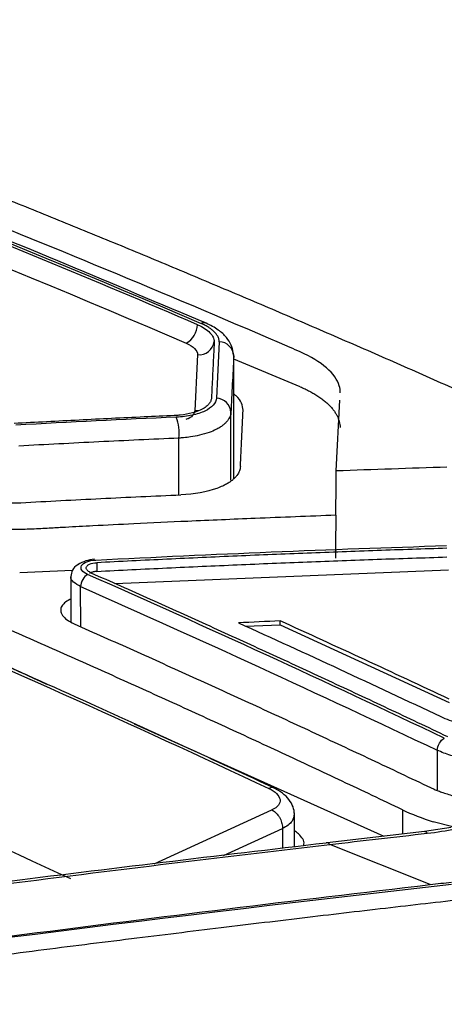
# Model space of a CAD drawing. Header units: millimetres. Extents: x -0.39 to 0.76, y -0.29 to 0.59.
# Tile 84 of 137: x 0.675 to 0.6859, y -0.0672 to -0.042. Entities that reach past the tile are written whole.
import ezdxf

# ---------------------------------------------------------------- set-up
doc = ezdxf.new("R2010")
doc.units = ezdxf.units.MM

msp = doc.modelspace()

# ---------------------------------------------------------------- linework, layer by layer
at = {"color": 7, "linetype": 'Continuous', "lineweight": 25}
for p, q in [((0.680486, -0.050483), (0.680508, -0.050578)), ((0.68051, -0.053706), (0.680508, -0.050541)), ((0.682212, -0.051365), (0.680508, -0.050656)), ((0.683137, -0.053522), (0.683226, -0.051712)), ((0.676995, -0.055873), (0.676995, -0.056096)), ((0.675021, -0.056123), (0.676378, -0.056062)), ((0.676328, -0.05622), (0.676329, -0.05739)), ((0.68081, -0.057498), (0.681697, -0.057466)), ((0.681697, -0.057466), (0.681697, -0.057363)), ((0.681697, -0.057466), (0.686029, -0.059452)), ((0.677955, -0.059998), (0.684356, -0.06288)), ((0.682067, -0.063153), (0.682066, -0.062279)), ((0.686128, -0.062639), (0.685621, -0.062508)), ((0.685398, -0.062761), (0.682899, -0.063048)), ((0.686078, -0.062655), (0.685398, -0.062761)), ((0.685543, -0.064119), (0.682969, -0.063092))]:
    msp.add_line(p, q, dxfattribs=at)
at = {"color": 9, "linetype": 'Continuous', "lineweight": 25}
for p, q in [((0.680509, -0.053707), (0.680508, -0.050578)), ((0.680437, -0.053758), (0.680436, -0.052021)), ((0.679105, -0.054135), (0.679104, -0.052681)), ((0.686012, -0.056061), (0.677463, -0.056413)), ((0.676585, -0.057517), (0.676584, -0.056483)), ((0.685723, -0.060678), (0.685723, -0.061694)), ((0.678468, -0.06359), (0.681487, -0.062208)), ((0.684831, -0.062201), (0.684831, -0.062826)), ((0.680248, -0.063374), (0.681757, -0.062684)), ((0.681757, -0.062684), (0.681757, -0.063191))]:
    msp.add_line(p, q, dxfattribs=at)
at = {"color": 9, "linetype": 'Continuous', "lineweight": 25, "flags": 128}
for points in [[(0.67961, -0.05198), (0.679588, -0.051983), (0.67951, -0.051984)], [(0.682969, -0.063092), (0.682938, -0.063061), (0.682907, -0.063048), (0.682878, -0.063054), (0.682876, -0.063055)]]:
    msp.add_lwpolyline(points, dxfattribs=at)
at = {"color": 7, "linetype": 'Continuous', "lineweight": 25}
for centre, radius, start, end in [((0.679001, -0.049745), 0.0005814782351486, 300.07756, 356.86525), ((0.679626, -0.05016), 0.0003850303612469, 263.353599, 352.496714), ((0.680124, -0.050596), 0.0003837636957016, 2.703761, 88.302132), ((0.680054, -0.05204), 0.0003832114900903, 2.805933, 88.366533), ((0.677945, -0.052556), 0.0011658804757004, 353.80228, 20.670382)]:
    msp.add_arc(centre, radius, start, end, dxfattribs=at)
at = {"color": 9, "linetype": 'Continuous', "lineweight": 25}
for centre, radius, start, end in [((0.679745, -0.049883), 0.0001556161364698, 59.785295, 116.872492), ((0.685394, -0.062846), 8.51034575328e-05, 28.969005, 87.160322)]:
    msp.add_arc(centre, radius, start, end, dxfattribs=at)
at = {"color": 7, "linetype": 'Continuous', "lineweight": 25}
for points, knots in [([(0.6779786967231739, -0.0271211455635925), (0.6792641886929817, -0.0274907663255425), (0.6818354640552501, -0.028230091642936), (0.6859209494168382, -0.0294955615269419), (0.6902333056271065, -0.0309075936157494), (0.6947743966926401, -0.0324886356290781), (0.6993234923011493, -0.0341644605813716), (0.7037799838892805, -0.0358967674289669), (0.7081408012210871, -0.0376773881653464), (0.7124044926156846, -0.0394993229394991), (0.7166699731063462, -0.0414018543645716), (0.7209362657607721, -0.0433887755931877), (0.7248366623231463, -0.0452680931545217), (0.7273123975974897, -0.0465249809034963), (0.7283675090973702, -0.047060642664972)], [0, 0, 0, 0, 0.0770247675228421, 0.1540669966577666, 0.2442130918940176, 0.3343871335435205, 0.4246452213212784, 0.5149313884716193, 0.5993433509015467, 0.6837553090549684, 0.7681902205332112, 0.8526941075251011, 0.9372210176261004, 1, 1, 1, 1]), ([(0.6822120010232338, -0.0504719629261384), (0.6821288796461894, -0.0504343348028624), (0.6820416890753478, -0.0503981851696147), (0.6760545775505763, -0.0478094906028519), (0.6701479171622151, -0.0454538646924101), (0.6641610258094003, -0.0432672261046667), (0.6640776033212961, -0.043235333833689), (0.6639906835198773, -0.0432051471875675)], [7.409073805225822, 7.409073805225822, 7.409073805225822, 7.409073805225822, 7.751773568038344, 7.751773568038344, 31.50038256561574, 31.50038256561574, 31.84308809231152, 31.84308809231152, 31.84308809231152, 31.84308809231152]), ([(0.6795812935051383, -0.0497769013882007), (0.6769312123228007, -0.0486408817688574), (0.6716286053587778, -0.0464469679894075), (0.6663260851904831, -0.0444114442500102), (0.6636753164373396, -0.0434334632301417)], [0.3991170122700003, 0.3991170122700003, 0.3991170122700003, 0.3991170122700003, 1.5308929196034, 2.662999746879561, 2.662999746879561, 2.662999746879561, 2.662999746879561]), ([(0.6798234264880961, -0.0497485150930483), (0.6774221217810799, -0.0487351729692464), (0.6721151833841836, -0.0464956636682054), (0.66680808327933, -0.044494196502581), (0.6639023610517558, -0.0433983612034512)], [0, 0, 0, 0, 0.4524839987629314, 0.9999999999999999, 0.9999999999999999, 0.9999999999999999, 0.9999999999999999]), ([(0.6831257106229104, -0.0546580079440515), (0.6824361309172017, -0.0546842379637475), (0.6811708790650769, -0.0547323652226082), (0.6794431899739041, -0.0548076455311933), (0.6780569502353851, -0.0548724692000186), (0.6770124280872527, -0.0549246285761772), (0.6763092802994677, -0.0549609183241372), (0.6758092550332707, -0.0549887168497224), (0.6754206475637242, -0.0550099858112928), (0.6750419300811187, -0.0550230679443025), (0.6747102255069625, -0.0550277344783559), (0.6744079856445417, -0.0550243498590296), (0.6741215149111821, -0.0550129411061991), (0.673838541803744, -0.0549927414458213), (0.6735463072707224, -0.0549622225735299), (0.6731556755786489, -0.0549082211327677), (0.6726964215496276, -0.0548265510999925), (0.6721867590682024, -0.0546970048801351), (0.6716767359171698, -0.0545254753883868), (0.6713165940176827, -0.054376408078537), (0.6710312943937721, -0.0542550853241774), (0.6708107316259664, -0.0541617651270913), (0.6704505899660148, -0.0540095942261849), (0.669950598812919, -0.0537992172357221), (0.6693108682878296, -0.053531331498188), (0.6685313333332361, -0.0532069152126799), (0.667611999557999, -0.0528271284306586), (0.6665528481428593, -0.0523933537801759), (0.6653538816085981, -0.0519071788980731), (0.6640150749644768, -0.0513704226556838), (0.6625365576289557, -0.050785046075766), (0.6609178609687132, -0.0501535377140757), (0.6591611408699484, -0.0494772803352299), (0.6577049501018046, -0.0489312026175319), (0.6566926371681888, -0.0485475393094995), (0.6562107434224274, -0.0483195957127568), (0.6558877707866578, -0.048096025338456), (0.6556435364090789, -0.0478577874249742), (0.655495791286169, -0.0476062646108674), (0.6554428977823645, -0.0473395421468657), (0.6554787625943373, -0.0471152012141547), (0.6555403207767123, -0.0469007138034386), (0.6556026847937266, -0.0466681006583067), (0.6556963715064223, -0.0463291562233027), (0.6558187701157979, -0.0458851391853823), (0.6559709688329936, -0.0453381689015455), (0.6561525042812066, -0.0446900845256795), (0.6562832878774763, -0.0442289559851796), (0.6563535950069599, -0.0439810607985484)], [0, 0, 0, 0, 0.0488487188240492, 0.0896284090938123, 0.1223426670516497, 0.1469941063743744, 0.1635845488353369, 0.1721151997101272, 0.1824418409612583, 0.1911010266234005, 0.1986466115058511, 0.205483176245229, 0.2119385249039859, 0.2183127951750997, 0.2249203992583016, 0.2321382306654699, 0.2456693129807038, 0.2576887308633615, 0.2707178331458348, 0.287614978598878, 0.2900691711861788, 0.2967697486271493, 0.3077167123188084, 0.322910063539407, 0.3423498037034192, 0.366035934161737, 0.3939684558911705, 0.4261473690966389, 0.4625726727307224, 0.5032443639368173, 0.5481624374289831, 0.5973268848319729, 0.6507376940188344, 0.7083948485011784, 0.7296489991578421, 0.7436364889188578, 0.7579893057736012, 0.7726050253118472, 0.7867322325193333, 0.8014939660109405, 0.8180409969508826, 0.825278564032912, 0.8387664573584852, 0.858505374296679, 0.8844963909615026, 0.9167410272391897, 0.9552413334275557, 1, 1, 1, 1]), ([(0.6848308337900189, -0.0622011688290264), (0.684316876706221, -0.0619573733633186), (0.6832890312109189, -0.0614698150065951), (0.6817468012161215, -0.0607490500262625), (0.6802043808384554, -0.0600360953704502), (0.6786617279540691, -0.0593317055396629), (0.6771188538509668, -0.0586356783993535), (0.6755757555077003, -0.0579480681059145), (0.6740324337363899, -0.0572688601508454), (0.6724888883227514, -0.0565980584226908), (0.670945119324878, -0.0559356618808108), (0.6694011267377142, -0.0552816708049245), (0.6678569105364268, -0.0546360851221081), (0.6663124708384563, -0.05399890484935), (0.664767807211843, -0.0533701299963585), (0.6627081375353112, -0.0525430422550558), (0.6601337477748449, -0.0515304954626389), (0.6570451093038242, -0.0503496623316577), (0.6539573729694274, -0.0492032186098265), (0.6508705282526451, -0.0480909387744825), (0.6477846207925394, -0.0470136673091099), (0.6446994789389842, -0.0459682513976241), (0.642643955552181, -0.0453004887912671), (0.6416160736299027, -0.0449665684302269)], [0, 0, 0, 0, 0.0357252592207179, 0.0714457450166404, 0.1071622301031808, 0.1428754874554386, 0.17858629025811, 0.2142954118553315, 0.2500036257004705, 0.2857117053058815, 0.3214204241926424, 0.3571305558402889, 0.3928428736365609, 0.4285581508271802, 0.4642771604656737, 0.5000006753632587, 0.5714408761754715, 0.6428668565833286, 0.7142848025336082, 0.7857009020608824, 0.85712134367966, 0.9285523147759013, 1, 1, 1, 1]), ([(0.6740352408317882, -0.0462969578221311), (0.6745382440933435, -0.0464983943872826), (0.6755441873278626, -0.0469012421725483), (0.6770529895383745, -0.0475164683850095), (0.6785615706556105, -0.0481396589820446), (0.6800699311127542, -0.0487716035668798), (0.6815780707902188, -0.0494120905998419), (0.6830859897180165, -0.0500611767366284), (0.6845936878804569, -0.0507188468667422), (0.6861011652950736, -0.051385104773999), (0.6876084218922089, -0.0520599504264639), (0.689115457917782, -0.0527433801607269), (0.6906222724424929, -0.0534354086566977), (0.6921288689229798, -0.054135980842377), (0.693635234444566, -0.0548453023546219), (0.6951414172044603, -0.055562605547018), (0.6961451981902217, -0.056047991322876), (0.69664713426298, -0.0562907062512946)], [0, 0, 0, 0, 0.0666775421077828, 0.1333466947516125, 0.2000090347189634, 0.2666661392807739, 0.3333195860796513, 0.3999709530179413, 0.4666218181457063, 0.5332737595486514, 0.5999283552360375, 0.666587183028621, 0.7332518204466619, 0.7999238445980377, 0.8666048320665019, 0.9332963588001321, 1, 1, 1, 1]), ([(0.6795812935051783, -0.049776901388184), (0.6796502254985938, -0.0498064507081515), (0.6797096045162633, -0.0498387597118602), (0.6798146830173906, -0.049907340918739), (0.6798609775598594, -0.0499435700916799), (0.6799333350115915, -0.050017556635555), (0.6799607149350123, -0.050055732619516), (0.6799993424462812, -0.0501330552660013), (0.6800095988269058, -0.05017160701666), (0.6800076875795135, -0.0502100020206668)], [0, 0, 0, 0, 0.25, 0.25, 0.5, 0.5, 0.75, 0.75, 1, 1, 1, 1]), ([(0.6801358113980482, -0.0502123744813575), (0.6801356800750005, -0.0501990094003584), (0.6801354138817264, -0.0501719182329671), (0.6801247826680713, -0.0501302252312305), (0.6801042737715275, -0.0500813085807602), (0.6800694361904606, -0.0500255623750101), (0.6800164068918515, -0.04996431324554), (0.6799504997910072, -0.0499047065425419), (0.6798711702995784, -0.0498472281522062), (0.6797810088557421, -0.0497928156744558), (0.6797097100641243, -0.0497601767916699), (0.6796748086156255, -0.0497441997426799)], [0, 0, 0, 0, 0.0808487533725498, 0.163881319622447, 0.249619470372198, 0.3740658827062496, 0.4999750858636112, 0.6257341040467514, 0.7499742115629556, 0.8776099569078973, 1, 1, 1, 1]), ([(0.6804976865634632, -0.0504864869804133), (0.6804834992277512, -0.0504231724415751), (0.6804518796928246, -0.0502820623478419), (0.6803195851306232, -0.0500888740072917), (0.6801129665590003, -0.049893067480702), (0.679911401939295, -0.0497922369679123), (0.6798028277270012, -0.0497379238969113)], [0, 0, 0, 0, 0.1862317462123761, 0.4150575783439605, 0.6849166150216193, 1, 1, 1, 1]), ([(0.6792921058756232, -0.0502482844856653), (0.6793859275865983, -0.050288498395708), (0.6794562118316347, -0.0503369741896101), (0.6795547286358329, -0.0504380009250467), (0.679583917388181, -0.0504915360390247), (0.6795813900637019, -0.0505421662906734)], [0, 0, 0, 0, 0.5, 0.5, 1, 1, 1, 1]), ([(0.6800076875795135, -0.0502100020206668), (0.6800021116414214, -0.0503220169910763), (0.6799965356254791, -0.0504342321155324), (0.6799909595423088, -0.0505466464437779), (0.6799818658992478, -0.0507299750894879), (0.6799727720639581, -0.0509138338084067), (0.6799636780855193, -0.0510982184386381), (0.6799545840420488, -0.0512826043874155), (0.6799454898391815, -0.0514675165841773), (0.6799363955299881, -0.0516529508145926)], [1e-16, 1e-16, 1e-16, 1e-16, 0.0008000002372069, 0.0008000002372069, 0.0008000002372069, 0.002104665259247, 0.002104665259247, 0.002104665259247, 0.0034093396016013, 0.0034093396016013, 0.0034093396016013, 0.0034093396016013]), ([(0.6805077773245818, -0.050577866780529), (0.6804959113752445, -0.0508166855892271), (0.6804721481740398, -0.051294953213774), (0.6804483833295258, -0.0517786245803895), (0.6804364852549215, -0.0520207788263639)], [0, 0, 0, 0, 0.4993413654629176, 1, 1, 1, 1]), ([(0.6832353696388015, -0.0515186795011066), (0.6832382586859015, -0.0514604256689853), (0.6831953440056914, -0.051086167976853), (0.6827565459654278, -0.0507184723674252), (0.6822120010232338, -0.0504719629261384)], [31.84308809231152, 31.84308809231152, 31.84308809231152, 31.84308809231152, 32.26124606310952, 34.506341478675, 34.506341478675, 34.506341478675, 34.506341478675]), ([(0.6822125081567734, -0.0513651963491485), (0.6822542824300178, -0.0513838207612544), (0.6823379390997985, -0.0514211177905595), (0.6824551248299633, -0.0514803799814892), (0.6825658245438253, -0.0515419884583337), (0.6826690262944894, -0.051606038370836), (0.682764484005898, -0.0516722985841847), (0.6828517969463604, -0.0517406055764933), (0.6829306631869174, -0.0518107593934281), (0.6830008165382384, -0.0518825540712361), (0.6830620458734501, -0.0519557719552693), (0.683114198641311, -0.0520301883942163), (0.6831571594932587, -0.0521055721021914), (0.6831909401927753, -0.0521816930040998), (0.6832153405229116, -0.0522583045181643), (0.6832312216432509, -0.0523352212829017), (0.683234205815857, -0.0523863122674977), (0.683235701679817, -0.0524119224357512)], [0, 0, 0, 0, 0.0646516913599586, 0.1294707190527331, 0.1944853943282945, 0.259727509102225, 0.3252307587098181, 0.3910290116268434, 0.4571545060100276, 0.523636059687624, 0.5904973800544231, 0.6577555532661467, 0.7254197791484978, 0.7934904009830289, 0.8619582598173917, 0.9308043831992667, 1, 1, 1, 1]), ([(0.6800646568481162, -0.0516564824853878), (0.6800615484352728, -0.0517200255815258), (0.6800321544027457, -0.0517797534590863), (0.679931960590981, -0.0518930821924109), (0.6798601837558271, -0.051944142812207), (0.6796758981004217, -0.0520318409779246), (0.6795649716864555, -0.0520671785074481), (0.6793153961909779, -0.0521200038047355), (0.6791804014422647, -0.0521374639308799), (0.6790360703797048, -0.0521439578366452)], [0, 0, 0, 0, 0.25, 0.25, 0.5, 0.5, 0.75, 0.75, 1, 1, 1, 1]), ([(0.6799363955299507, -0.0516529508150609), (0.6799350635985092, -0.0516801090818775), (0.6799222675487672, -0.0517324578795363), (0.6798764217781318, -0.0518063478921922), (0.6797737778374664, -0.0519081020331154), (0.6796197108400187, -0.0519870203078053), (0.6793813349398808, -0.0520560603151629), (0.6792515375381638, -0.0520803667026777), (0.6791357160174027, -0.052092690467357)], [0, 0, 0, 0, 0.2103705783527, 0.4207411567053, 0.6311117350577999, 1.15703818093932, 1.26222347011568, 1.6829646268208, 1.6829646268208, 1.6829646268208, 1.6829646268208]), ([(0.6807489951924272, -0.0519683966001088), (0.6807401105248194, -0.0519066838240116), (0.6807222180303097, -0.0517824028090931), (0.6806248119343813, -0.0516395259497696), (0.6805289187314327, -0.0515660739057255), (0.6805086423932, -0.0515505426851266)], [0, 0, 0, 0, 0.437497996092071, 0.8810605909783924, 1, 1, 1, 1]), ([(0.6789849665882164, -0.0521040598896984), (0.6787266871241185, -0.0521157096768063), (0.6784683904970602, -0.0521275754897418), (0.6782100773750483, -0.0521396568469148), (0.6776549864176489, -0.0521656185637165), (0.6770998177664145, -0.0521925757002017), (0.6765445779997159, -0.0522205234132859), (0.6759893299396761, -0.0522484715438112), (0.6754340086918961, -0.052277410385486), (0.6748786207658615, -0.052307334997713)], [0, 0, 0, 0, 0.0008000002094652, 0.0008000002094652, 0.0008000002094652, 0.0025191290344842, 0.0025191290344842, 0.0025191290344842, 0.0042382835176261, 0.0042382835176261, 0.0042382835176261, 0.0042382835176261]), ([(0.6791357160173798, -0.0520926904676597), (0.6791231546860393, -0.052094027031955), (0.6791105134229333, -0.0520952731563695), (0.679097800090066, -0.0520964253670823), (0.6790850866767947, -0.0520975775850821), (0.6790722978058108, -0.0520986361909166), (0.6790594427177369, -0.0520995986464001), (0.6790348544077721, -0.0521014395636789), (0.6790100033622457, -0.0521029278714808), (0.6789849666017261, -0.0521040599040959)], [7e-16, 7e-16, 7e-16, 7e-16, 4.05459707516e-05, 4.05459707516e-05, 4.05459707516e-05, 8.10923589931e-05, 8.10923589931e-05, 8.10923589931e-05, 0.0001586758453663, 0.0001586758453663, 0.0001586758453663, 0.0001586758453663]), ([(0.6804364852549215, -0.0520207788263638), (0.6804347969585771, -0.0520381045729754), (0.6804313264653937, -0.0520737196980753), (0.6804143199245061, -0.0521275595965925), (0.6803873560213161, -0.0521830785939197), (0.6803484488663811, -0.0522397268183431), (0.6802967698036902, -0.052296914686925), (0.6802311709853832, -0.0523539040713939), (0.6801506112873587, -0.0524098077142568), (0.6800381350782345, -0.0524725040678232), (0.6798696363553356, -0.0525432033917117), (0.6796492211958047, -0.0526067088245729), (0.6794233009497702, -0.0526491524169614), (0.6792457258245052, -0.0526713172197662), (0.6791444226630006, -0.0526785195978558), (0.6791043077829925, -0.052681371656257)], [0, 0, 0, 0, 0.0524770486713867, 0.1078727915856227, 0.1661834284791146, 0.2273773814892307, 0.2913969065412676, 0.3581647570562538, 0.4275978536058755, 0.4996304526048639, 0.6098792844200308, 0.7503566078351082, 0.8624659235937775, 0.9455380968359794, 1, 1, 1, 1]), ([(0.680677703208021, -0.0534114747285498), (0.6806896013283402, -0.0531692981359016), (0.6807133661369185, -0.052685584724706), (0.6807371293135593, -0.0522072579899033), (0.6807489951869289, -0.0519684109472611)], [0, 0, 0, 0, 0.5006613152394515, 1, 1, 1, 1]), ([(0.6791043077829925, -0.052681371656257), (0.6784207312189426, -0.0527129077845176), (0.6770522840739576, -0.0527760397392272), (0.6756831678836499, -0.0528482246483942), (0.6749979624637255, -0.0528843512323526)], [0, 0, 0, 0, 0.4995271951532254, 1, 1, 1, 1]), ([(0.6806777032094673, -0.0534114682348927), (0.6806759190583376, -0.0534299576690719), (0.6806722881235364, -0.0534675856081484), (0.6806550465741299, -0.0535238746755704), (0.6806284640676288, -0.0535808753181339), (0.6805910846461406, -0.0536381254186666), (0.6805425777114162, -0.053695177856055), (0.680482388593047, -0.0537515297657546), (0.6804097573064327, -0.0538064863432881), (0.6803251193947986, -0.0538597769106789), (0.6802586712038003, -0.0538922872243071), (0.6802250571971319, -0.0539087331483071)], [0, 0, 0, 0, 0.0979698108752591, 0.1993788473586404, 0.3042006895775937, 0.4123748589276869, 0.5238117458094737, 0.6384012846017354, 0.7560262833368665, 0.876581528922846, 1, 1, 1, 1]), ([(0.6831257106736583, -0.0546580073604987), (0.6831260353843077, -0.0546216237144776), (0.6831267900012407, -0.0545370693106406), (0.6831278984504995, -0.0543930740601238), (0.6831297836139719, -0.0542155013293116), (0.6831323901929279, -0.0540071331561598), (0.6831355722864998, -0.0537721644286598), (0.6831365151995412, -0.0536077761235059), (0.6831370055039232, -0.0535222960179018)], [0, 0, 0, 0, 0.0962695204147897, 0.2237272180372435, 0.3811963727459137, 0.5661815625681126, 0.774419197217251, 1, 1, 1, 1]), ([(0.6750488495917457, -0.0543349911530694), (0.675734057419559, -0.0542989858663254), (0.6771031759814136, -0.0542270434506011), (0.6784716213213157, -0.0541641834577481), (0.6791551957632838, -0.0541327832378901)], [0, 0, 0, 0, 0.5004736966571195, 1, 1, 1, 1]), ([(0.6736250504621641, -0.0542629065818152), (0.6736842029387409, -0.0542716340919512), (0.6738018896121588, -0.0542889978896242), (0.6739802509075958, -0.0543094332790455), (0.6741584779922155, -0.0543255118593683), (0.6743367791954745, -0.0543368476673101), (0.674515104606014, -0.0543435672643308), (0.6746934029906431, -0.0543455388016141), (0.6748718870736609, -0.0543431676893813), (0.6749896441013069, -0.0543377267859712), (0.6750488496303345, -0.0543349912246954)], [0, 0, 0, 0, 0.1264523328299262, 0.2515829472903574, 0.3758383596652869, 0.4996745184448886, 0.623551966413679, 0.7479307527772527, 0.8732653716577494, 0.9999999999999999, 0.9999999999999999, 0.9999999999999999, 0.9999999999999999]), ([(0.6831257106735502, -0.0546580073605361), (0.6831247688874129, -0.0547420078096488), (0.6831229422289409, -0.0549049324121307), (0.6831203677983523, -0.0551419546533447), (0.6831184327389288, -0.0553626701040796), (0.6831171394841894, -0.0555663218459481), (0.6831165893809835, -0.0556937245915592), (0.6831163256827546, -0.0557547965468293)], [0, 0, 0, 0, 0.2294324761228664, 0.4449999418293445, 0.6452361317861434, 0.8299399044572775, 1, 1, 1, 1]), ([(0.6673602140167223, -0.0553847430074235), (0.6683839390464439, -0.0557833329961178), (0.6711686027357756, -0.056867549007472), (0.6739494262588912, -0.0581651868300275), (0.6757079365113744, -0.0589857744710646)], [0, 0, 0, 0, 0.3676296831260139, 1, 1, 1, 1]), ([(0.6859736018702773, -0.0555028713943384), (0.6853772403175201, -0.0555222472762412), (0.6841836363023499, -0.055561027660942), (0.6823910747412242, -0.0556282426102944), (0.6805952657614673, -0.0557022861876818), (0.6787961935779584, -0.0557831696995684), (0.6775954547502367, -0.0558430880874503), (0.6769946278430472, -0.0558730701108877)], [0, 0, 0, 0, 0.1994035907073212, 0.3991017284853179, 0.5990980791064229, 0.7993962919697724, 1, 1, 1, 1]), ([(0.6769947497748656, -0.0560955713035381), (0.6775955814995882, -0.0560656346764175), (0.6787963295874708, -0.0560058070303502), (0.6805954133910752, -0.0559250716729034), (0.6823912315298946, -0.0558511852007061), (0.6841837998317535, -0.0557841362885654), (0.6853774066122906, -0.0557454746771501), (0.6859737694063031, -0.0557261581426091)], [0, 0, 0, 0, 0.2006039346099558, 0.4009022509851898, 0.6008985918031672, 0.8005966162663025, 0.9999999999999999, 0.9999999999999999, 0.9999999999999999, 0.9999999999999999]), ([(0.6765209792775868, -0.0559222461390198), (0.6765184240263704, -0.0559234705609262), (0.6764465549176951, -0.0559579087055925), (0.6763599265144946, -0.0560640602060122), (0.6763390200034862, -0.0561693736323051), (0.6763284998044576, -0.0562223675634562)], [0, 0, 0, 0, 0.0179850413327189, 0.5058480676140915, 1, 1, 1, 1]), ([(0.6769383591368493, -0.0557828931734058), (0.6768606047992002, -0.0557944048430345), (0.6767037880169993, -0.0558176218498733), (0.6765822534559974, -0.055887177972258), (0.6765209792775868, -0.0559222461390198)], [0, 0, 0, 0, 0.495829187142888, 1, 1, 1, 1]), ([(0.6767636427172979, -0.0561728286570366), (0.6766956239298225, -0.0561425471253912), (0.6766442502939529, -0.0561048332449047), (0.6765900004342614, -0.056025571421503), (0.6765870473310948, -0.0559837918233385), (0.6766302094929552, -0.0559086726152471), (0.6766762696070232, -0.0558753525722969), (0.6768044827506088, -0.055826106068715), (0.6768859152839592, -0.0558104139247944), (0.6769749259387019, -0.0558058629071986)], [0, 0, 0, 0, 0.25, 0.25, 0.5, 0.5, 0.75, 0.75, 1, 1, 1, 1]), ([(0.6768467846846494, -0.0561299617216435), (0.6768329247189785, -0.0561232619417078), (0.676805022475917, -0.0561097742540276), (0.6767721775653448, -0.056086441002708), (0.6767471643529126, -0.0560613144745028), (0.6767316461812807, -0.0560347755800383), (0.6767263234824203, -0.0560076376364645), (0.676731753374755, -0.055980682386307), (0.6767483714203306, -0.0559549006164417), (0.6767752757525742, -0.0559308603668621), (0.6768015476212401, -0.0559176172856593), (0.6768147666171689, -0.0559109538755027)], [0, 0, 0, 0, 0.1054473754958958, 0.2122817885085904, 0.3205163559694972, 0.4301636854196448, 0.5412358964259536, 0.6537446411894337, 0.7677011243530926, 0.8831161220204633, 1, 1, 1, 1]), ([(0.6767557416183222, -0.0561778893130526), (0.6767164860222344, -0.0561983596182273), (0.6766700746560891, -0.0562441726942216), (0.6766033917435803, -0.0563636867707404), (0.6765858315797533, -0.0564321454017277), (0.676584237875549, -0.0564833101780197)], [0, 0, 0, 0, 0.5, 0.5, 1, 1, 1, 1]), ([(0.6769947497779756, -0.0560955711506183), (0.6769639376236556, -0.0560984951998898), (0.67690432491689, -0.056108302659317), (0.6768469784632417, -0.0561269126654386), (0.6768200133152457, -0.0561395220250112), (0.6768149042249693, -0.0561420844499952)], [2.3408e-12, 2.3408e-12, 2.3408e-12, 2.3408e-12, 2.71512651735e-05, 5.43025303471e-05, 6.09510495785e-05, 6.09510495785e-05, 6.09510495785e-05, 6.09510495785e-05]), ([(0.6768467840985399, -0.0561299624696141), (0.6773543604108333, -0.0563554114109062), (0.6783696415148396, -0.056806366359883), (0.6798924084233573, -0.0574933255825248), (0.6814152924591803, -0.0581880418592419), (0.6829382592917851, -0.0588914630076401), (0.6844613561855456, -0.0596026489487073), (0.6854765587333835, -0.0600837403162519), (0.6859842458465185, -0.0603243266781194)], [0, 0, 0, 0, 0.1665493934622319, 0.3331409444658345, 0.4997782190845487, 0.6664647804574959, 0.8332041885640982, 1, 1, 1, 1]), ([(0.6816230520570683, -0.0616836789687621), (0.6800240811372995, -0.0609419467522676), (0.676490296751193, -0.0593026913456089), (0.672952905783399, -0.0577611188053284), (0.671016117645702, -0.0569170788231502)], [0, 0, 0, 0, 0.4524811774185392, 1, 1, 1, 1]), ([(0.6763285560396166, -0.0568119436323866), (0.6763204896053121, -0.0568145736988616), (0.6762495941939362, -0.0568376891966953), (0.6761716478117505, -0.0568980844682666), (0.6760870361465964, -0.0569917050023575), (0.6760617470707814, -0.0571011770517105), (0.6761076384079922, -0.0572225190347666), (0.6762224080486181, -0.0573406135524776), (0.6763505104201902, -0.0574058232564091), (0.6764148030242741, -0.0574385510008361)], [0, 0, 0, 0, 0.0203695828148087, 0.1790270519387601, 0.3089738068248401, 0.479867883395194, 0.6519682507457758, 0.8253282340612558, 1, 1, 1, 1]), ([(0.6764148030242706, -0.0574385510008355), (0.6769228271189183, -0.057664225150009), (0.6779388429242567, -0.0581155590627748), (0.6794624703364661, -0.0588029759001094), (0.6809857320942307, -0.0594979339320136), (0.6825085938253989, -0.0602013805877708), (0.6840311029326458, -0.0609123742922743), (0.6850457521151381, -0.0613932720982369), (0.6855530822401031, -0.0616337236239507)], [0, 0, 0, 0, 0.1666813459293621, 0.3333520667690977, 0.5000157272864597, 0.6666758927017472, 0.8333361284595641, 1, 1, 1, 1]), ([(0.6858177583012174, -0.0598148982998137), (0.6858852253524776, -0.0598467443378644), (0.6859555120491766, -0.0598769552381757), (0.6861076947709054, -0.0599305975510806), (0.6861907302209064, -0.0599538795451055), (0.6863628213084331, -0.0599865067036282), (0.6864538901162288, -0.0599961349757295), (0.6866304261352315, -0.0600039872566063), (0.6867174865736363, -0.0600030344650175), (0.6868040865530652, -0.0600002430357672)], [0, 0, 0, 0, 0.25, 0.25, 0.5, 0.5, 0.75, 0.75, 1, 1, 1, 1]), ([(0.6857225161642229, -0.0606780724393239), (0.6857253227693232, -0.0606274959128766), (0.685744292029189, -0.0605597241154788), (0.6858130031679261, -0.0604411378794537), (0.6858599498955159, -0.0603955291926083), (0.6858992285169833, -0.0603750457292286)], [0, 0, 0, 0, 0.5, 0.5, 1, 1, 1, 1]), ([(0.6872926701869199, -0.0609579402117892), (0.6872536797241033, -0.0609592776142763), (0.6871756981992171, -0.0609619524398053), (0.6870567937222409, -0.0609612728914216), (0.6869371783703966, -0.0609571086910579), (0.686817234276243, -0.0609491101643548), (0.6866975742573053, -0.0609373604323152), (0.6865787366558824, -0.06092187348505), (0.6864329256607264, -0.0608979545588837), (0.6862617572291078, -0.0608622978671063), (0.6860704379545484, -0.0608108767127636), (0.6858875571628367, -0.0607501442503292), (0.6857777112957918, -0.0607021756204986), (0.6857225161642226, -0.0606780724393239)], [0, 0, 0, 0, 0.0713892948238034, 0.1427796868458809, 0.2141711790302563, 0.2855637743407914, 0.3569574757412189, 0.4283522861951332, 0.4997482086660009, 0.622939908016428, 0.7473768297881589, 0.8730624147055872, 1, 1, 1, 1]), ([(0.6814060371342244, -0.0616537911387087), (0.6815729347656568, -0.0617318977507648), (0.6816791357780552, -0.0618371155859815), (0.6817094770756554, -0.062042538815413), (0.6816338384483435, -0.0621411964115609), (0.681487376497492, -0.062208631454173)], [0, 0, 0, 0, 0.5, 0.5, 1, 1, 1, 1]), ([(0.6820660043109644, -0.0623209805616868), (0.6820590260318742, -0.0622564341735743), (0.68204518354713, -0.0621283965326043), (0.6819340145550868, -0.0619416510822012), (0.6817707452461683, -0.061774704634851), (0.6816236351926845, -0.0616911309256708), (0.6815516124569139, -0.0616502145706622)], [0, 0, 0, 0, 0.2586221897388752, 0.5130167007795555, 0.7615807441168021, 1, 1, 1, 1]), ([(0.6855530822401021, -0.0616337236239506), (0.6855775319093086, -0.0616451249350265), (0.6856318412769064, -0.0616704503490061), (0.6857262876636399, -0.0617101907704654), (0.685842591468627, -0.061754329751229), (0.6859830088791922, -0.0618008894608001), (0.6861489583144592, -0.0618476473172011), (0.6863414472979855, -0.0618918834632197), (0.6865605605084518, -0.0619305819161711), (0.6868048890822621, -0.0619599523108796), (0.687072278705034, -0.061977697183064), (0.687253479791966, -0.0619753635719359), (0.6873475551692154, -0.061974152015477)], [0, 0, 0, 0, 0.0501167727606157, 0.1113229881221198, 0.1836180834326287, 0.2670007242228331, 0.3614690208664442, 0.4670206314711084, 0.5836528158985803, 0.7113624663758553, 0.8501461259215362, 1, 1, 1, 1]), ([(0.681487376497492, -0.062208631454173), (0.6815022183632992, -0.0622165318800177), (0.6815327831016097, -0.0622328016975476), (0.6815778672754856, -0.0622681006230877), (0.6816219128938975, -0.0623124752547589), (0.6816626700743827, -0.0623659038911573), (0.6816979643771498, -0.0624263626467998), (0.6817259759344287, -0.0624913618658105), (0.6817452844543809, -0.0625577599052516), (0.6817562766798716, -0.0626228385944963), (0.6817564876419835, -0.0626638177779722), (0.6817565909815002, -0.0626838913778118)], [0, 0, 0, 0, 0.0993572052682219, 0.2046122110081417, 0.3150137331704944, 0.4293641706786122, 0.5459824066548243, 0.6631191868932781, 0.7789321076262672, 0.8917101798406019, 1, 1, 1, 1]), ([(0.6822957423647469, -0.0631246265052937), (0.6823006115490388, -0.0631101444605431), (0.6823333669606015, -0.063012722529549), (0.6822348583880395, -0.0628724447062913), (0.6821008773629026, -0.0627663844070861), (0.6820662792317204, -0.0627389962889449)], [0, 0, 0, 0, 0.1146676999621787, 0.7713792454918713, 1, 1, 1, 1]), ([(0.682875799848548, -0.0630551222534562), (0.6800847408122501, -0.0633871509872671), (0.6739167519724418, -0.0641209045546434), (0.667745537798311, -0.0649549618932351), (0.6643668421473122, -0.0654116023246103)], [0, 0, 0, 0, 0.4525071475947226, 1, 1, 1, 1]), ([(0.6644603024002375, -0.0654516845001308), (0.6675462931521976, -0.0650241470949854), (0.670631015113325, -0.0646155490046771), (0.6752583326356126, -0.0640251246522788), (0.6768007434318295, -0.0638324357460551), (0.6798855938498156, -0.0634558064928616), (0.6814279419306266, -0.0632731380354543), (0.6829693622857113, -0.0630922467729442)], [0, 0, 0, 0, 0.5000000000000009, 0.5000000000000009, 0.7500000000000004, 0.7500000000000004, 1, 1, 1, 1]), ([(0.6647505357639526, -0.0667932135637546), (0.6664837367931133, -0.0665503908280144), (0.6682168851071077, -0.066310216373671), (0.6716829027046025, -0.0658438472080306), (0.6734157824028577, -0.0656158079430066), (0.6768812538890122, -0.0651698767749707), (0.6786138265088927, -0.0649520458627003), (0.6820785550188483, -0.0645269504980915), (0.6838106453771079, -0.0643217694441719), (0.6855426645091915, -0.0641185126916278)], [0, 0, 0, 0, 0.25, 0.25, 0.5, 0.5, 0.75, 0.75, 1, 1, 1, 1]), ([(0.665066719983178, -0.0671866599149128), (0.6659793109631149, -0.0670609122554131), (0.6677755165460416, -0.0668134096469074), (0.6704261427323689, -0.0664584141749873), (0.6729896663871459, -0.0661221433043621), (0.6754660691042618, -0.0658046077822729), (0.6778553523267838, -0.0655049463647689), (0.6801575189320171, -0.0652224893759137), (0.6823725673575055, -0.0649567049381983), (0.6845005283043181, -0.0647064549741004), (0.6858900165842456, -0.0645474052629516), (0.6865702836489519, -0.0644695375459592)], [0, 0, 0, 0, 0.1272762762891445, 0.2505113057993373, 0.3697050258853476, 0.484857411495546, 0.595968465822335, 0.7030382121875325, 0.806066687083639, 0.905053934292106, 1, 1, 1, 1])]:
    msp.add_open_spline(points, degree=3, knots=knots, dxfattribs=at)
at = {"color": 9, "linetype": 'Continuous', "lineweight": 25}
for points, knots in [([(0.6772190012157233, -0.0279368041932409), (0.6813563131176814, -0.0291893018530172), (0.6896309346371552, -0.0316942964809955), (0.7020850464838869, -0.0363629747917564), (0.714388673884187, -0.0415615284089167), (0.7225137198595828, -0.0455805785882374), (0.7265009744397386, -0.0475528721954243)], [0, 0, 0, 0, 0.2522945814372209, 0.5045890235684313, 0.7568838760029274, 1, 1, 1, 1]), ([(0.6795099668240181, -0.0519839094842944), (0.679499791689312, -0.0520188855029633), (0.6794794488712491, -0.0520888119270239), (0.6793923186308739, -0.0521655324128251), (0.6793065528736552, -0.0521958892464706), (0.6792810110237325, -0.052204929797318)], [0, 0, 0, 0, 0.4126992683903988, 0.8250963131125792, 1, 1, 1, 1]), ([(0.6765842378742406, -0.0564833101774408), (0.6765188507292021, -0.0564478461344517), (0.6763895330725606, -0.0563777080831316), (0.6763165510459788, -0.0562777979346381), (0.6763338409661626, -0.05622775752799), (0.6763365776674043, -0.0562198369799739)], [0, 0, 0, 0, 0.4626242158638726, 0.9149425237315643, 1, 1, 1, 1]), ([(0.6815583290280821, -0.0616600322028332), (0.6815392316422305, -0.061648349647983), (0.6814964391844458, -0.0616221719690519), (0.68143825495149, -0.0616425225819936), (0.6814060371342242, -0.061653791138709)], [0, 0, 0, 0, 0.4462792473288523, 1, 1, 1, 1]), ([(0.6820555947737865, -0.0623099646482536), (0.6820490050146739, -0.0623739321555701), (0.6820385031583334, -0.0624758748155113), (0.681910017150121, -0.0625997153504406), (0.6818080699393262, -0.062655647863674), (0.6817565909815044, -0.0626838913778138)], [0, 0, 0, 0, 0.454707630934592, 0.7246508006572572, 0.9999999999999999, 0.9999999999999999, 0.9999999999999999, 0.9999999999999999])]:
    msp.add_open_spline(points, degree=3, knots=knots, dxfattribs=at)
at = {"color": 7, "linetype": 'Continuous', "lineweight": 25}
for points in [[(0.6637536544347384, -0.0433947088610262), (0.6690604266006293, -0.0453525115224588), (0.6743674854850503, -0.0474690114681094), (0.679674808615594, -0.0497441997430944)], [(0.6634000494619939, -0.0439103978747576), (0.6686968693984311, -0.0458649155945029), (0.6739954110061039, -0.0479780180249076), (0.6792921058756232, -0.0502482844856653)], [(0.6801358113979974, -0.0502123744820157), (0.6801120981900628, -0.0506901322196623), (0.6800883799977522, -0.0511715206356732), (0.6800646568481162, -0.0516564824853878)], [(0.6795813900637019, -0.0505421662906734), (0.6795575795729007, -0.0510191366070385), (0.6795337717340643, -0.0514997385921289), (0.6795099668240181, -0.0519839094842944)], [(0.6790360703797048, -0.0521439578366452), (0.6776664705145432, -0.0522055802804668), (0.6762964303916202, -0.0522732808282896), (0.6749259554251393, -0.0523469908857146)], [(0.6859748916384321, -0.0534270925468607), (0.685029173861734, -0.0534558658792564), (0.6840832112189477, -0.0534876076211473), (0.6831370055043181, -0.0535222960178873)], [(0.6800784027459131, -0.0539682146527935), (0.6798210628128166, -0.0540591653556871), (0.6794958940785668, -0.0541180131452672), (0.6791551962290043, -0.0541327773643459)], [(0.6802250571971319, -0.0539087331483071), (0.680179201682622, -0.0539297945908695), (0.6801301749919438, -0.0539496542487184), (0.680078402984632, -0.0539682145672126)], [(0.6769749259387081, -0.0558058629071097), (0.6799721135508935, -0.0556530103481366), (0.6829668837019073, -0.0555294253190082), (0.6859591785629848, -0.055435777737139)], [(0.6768147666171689, -0.0559109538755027), (0.6768617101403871, -0.0558905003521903), (0.6769254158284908, -0.0558768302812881), (0.676994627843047, -0.0558730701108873)], [(0.6767636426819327, -0.0561728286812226), (0.6767610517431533, -0.056174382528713), (0.6767584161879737, -0.0561760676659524), (0.676755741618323, -0.0561778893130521)], [(0.6859064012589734, -0.0603695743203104), (0.682860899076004, -0.0589215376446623), (0.6798133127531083, -0.0575226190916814), (0.6767636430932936, -0.0561728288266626)], [(0.6765842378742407, -0.0564833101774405), (0.6796324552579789, -0.0578324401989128), (0.682678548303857, -0.0592306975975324), (0.6857225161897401, -0.0606780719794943)], [(0.6708614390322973, -0.0569174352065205), (0.6743785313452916, -0.0584318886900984), (0.6778934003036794, -0.0600106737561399), (0.6814060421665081, -0.0616537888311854)], [(0.6816966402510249, -0.0573626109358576), (0.6813405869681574, -0.0573793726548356), (0.6809844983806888, -0.0573965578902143), (0.6806283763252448, -0.0574141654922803)], [(0.6806283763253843, -0.0574141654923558), (0.682358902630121, -0.0581984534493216), (0.6840886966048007, -0.0589986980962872), (0.6858177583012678, -0.0598148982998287)], [(0.6860287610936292, -0.0593666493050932), (0.6845852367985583, -0.0586874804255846), (0.6831411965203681, -0.0580194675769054), (0.6816966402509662, -0.0573626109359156)], [(0.6763329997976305, -0.0639757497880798), (0.672820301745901, -0.0623420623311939), (0.6693055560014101, -0.0607702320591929), (0.6657887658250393, -0.0592602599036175)], [(0.6858992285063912, -0.0603750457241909), (0.6859016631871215, -0.0603730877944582), (0.6859040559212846, -0.0603712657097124), (0.6859064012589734, -0.0603695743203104)], [(0.6848308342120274, -0.0622011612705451), (0.6850739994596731, -0.0623186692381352), (0.6853375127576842, -0.0624208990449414), (0.6856210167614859, -0.0625083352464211)], [(0.6829693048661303, -0.0630921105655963), (0.6838021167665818, -0.062995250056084), (0.6846351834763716, -0.062899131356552), (0.6854680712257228, -0.0628045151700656)], [(0.6854680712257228, -0.0628045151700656), (0.6857192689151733, -0.0627759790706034), (0.6859593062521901, -0.062738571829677), (0.6861883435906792, -0.0626928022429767)], [(0.6855426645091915, -0.0641185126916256), (0.68572406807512, -0.06409741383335), (0.6859054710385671, -0.0640763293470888), (0.686086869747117, -0.0640553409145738)], [(0.6647505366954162, -0.0667950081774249), (0.67186554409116, -0.0658121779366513), (0.6789777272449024, -0.0649148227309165), (0.686086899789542, -0.0641086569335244)]]:
    msp.add_open_spline(points, degree=3, dxfattribs=at)

doc.saveas('drawing.dxf')
